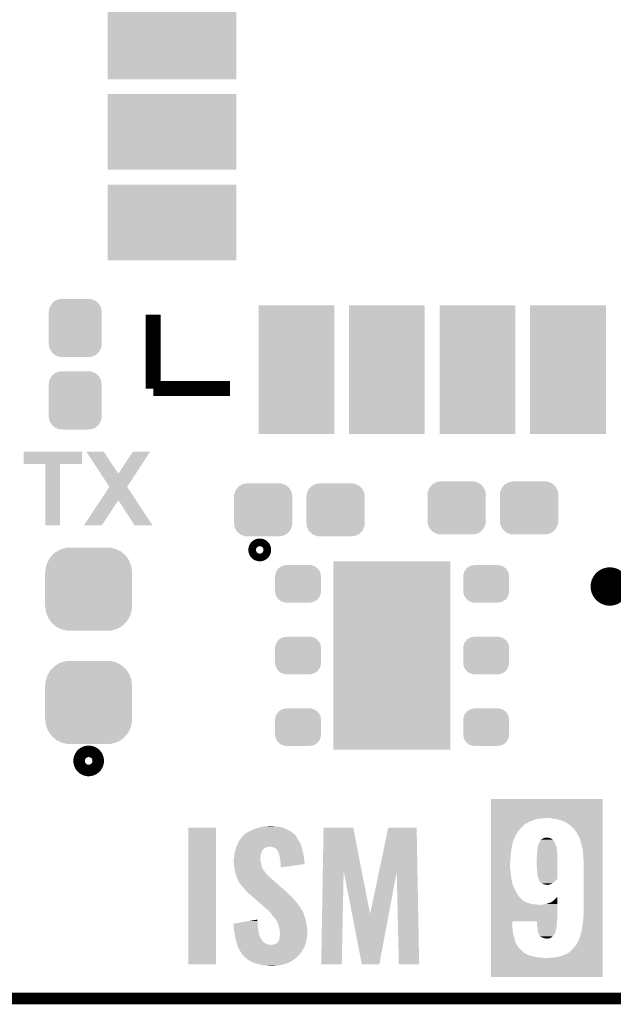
# Model space of a CAD drawing. Extents: x -1.3 to 24.2, y -3.9 to 24.8.
# Tile 4 of 24: x 4.1 to 12, y -3.9 to 9.2. Entities that reach past the tile are written whole.
import ezdxf

# ---------------------------------------------------------------- set-up
doc = ezdxf.new("R2010")
doc.units = 0
doc.layers.get('0').update_dxf_attribs({"linetype": 'CONTINUOUS'})
for name, color, linetype in [('ISM_9_CLICK_V100_GKO', 14, 'CONTINUOUS'), ('ISM_9_CLICK_V100_GTO', 12, 'CONTINUOUS'), ('ISM_9_CLICK_V100_GTS', 13, 'CONTINUOUS')]:
    doc.layers.add(name, color=color, linetype=linetype)

# ---------------------------------------------------------------- blocks, each defined once
blk = doc.blocks.new('RECTANGLE_55')
blk.add_solid([(0.7747, 1.24968), (0.7747, -1.24968), (-0.7747, 1.24968), (-0.7747, -1.24968)])
blk = doc.blocks.new('RECTANGLE_65')
blk.add_solid([(0.50165, 0.85217), (0.50165, -0.85217), (-0.50165, 0.85217), (-0.50165, -0.85217)])
blk = doc.blocks.new('RECTANGLE_66')
blk.add_solid([(0.85217, 0.50165), (0.85217, -0.50165), (-0.85217, 0.50165), (-0.85217, -0.50165)])
blk = doc.blocks.new('CUSTOM_68')
for points in [[(-0.35179, 0.21082), (-0.342144, 0.268372), (0.35179, 0.21082), (0.34192, 0.268372)], [(-0.342144, 0.268372), (-0.341452, 0.269636), (0.34192, 0.268372), (0.341702, 0.269636)], [(-0.341452, 0.269636), (-0.313432, 0.320688), (0.341702, 0.269636), (0.313176, 0.320688)], [(-0.313432, 0.320688), (-0.312264, 0.321732), (0.313176, 0.320688), (0.312592, 0.321732)], [(-0.312264, 0.321732), (-0.26893, 0.360448), (0.312592, 0.321732), (0.268592, 0.360448)], [(-0.26893, 0.360448), (-0.267216, 0.361152), (0.268592, 0.360448), (0.26779, 0.361152)], [(-0.267216, 0.361152), (-0.213724, 0.383108), (0.26779, 0.361152), (0.21312, 0.383108)], [(-0.213724, 0.383108), (-0.20803, 0.383392), (0.21312, 0.383108), (0.212412, 0.383392)], [(-0.20803, 0.383392), (-0.154122, 0.38608), (0.212412, 0.383392), (0.154132, 0.38608)], [(-0.35179, 0.20955), (-0.35179, 0.21082), (0.35179, 0.20955), (0.35179, 0.21082)], [(-0.35179, -0.20955), (-0.35179, 0.20955), (0.35179, -0.20955), (0.35179, 0.20955)], [(-0.35179, -0.21082), (-0.35179, -0.20955), (0.35179, -0.21082), (0.35179, -0.20955)], [(-0.34192, -0.268358), (-0.35179, -0.21082), (0.342148, -0.268358), (0.35179, -0.21082)], [(-0.341702, -0.269636), (-0.34192, -0.268358), (0.341446, -0.269636), (0.342148, -0.268358)], [(-0.313184, -0.320676), (-0.341702, -0.269636), (0.31344, -0.320676), (0.341446, -0.269636)], [(-0.312594, -0.321732), (-0.313184, -0.320676), (0.312258, -0.321732), (0.31344, -0.320676)], [(-0.268602, -0.36044), (-0.312594, -0.321732), (0.26894, -0.36044), (0.312258, -0.321732)], [(-0.267792, -0.361154), (-0.268602, -0.36044), (0.2672, -0.361154), (0.26894, -0.36044)], [(-0.213136, -0.383104), (-0.267792, -0.361154), (0.213734, -0.383104), (0.2672, -0.361154)], [(-0.212414, -0.383394), (-0.213136, -0.383104), (0.207926, -0.383394), (0.213734, -0.383104)], [(-0.154122, -0.38608), (-0.212414, -0.383394), (0.154132, -0.38608), (0.207926, -0.383394)]]:
    blk.add_solid(points)
blk = doc.blocks.new('CUSTOM_69')
for points in [[(-0.37475, 0.234078), (-0.360486, 0.26887), (0.377262, 0.234078), (0.357822, 0.26887)], [(-0.360486, 0.26887), (-0.34504, 0.286174), (0.357822, 0.26887), (0.348152, 0.286174)], [(-0.34504, 0.286174), (-0.320744, 0.31339), (0.348152, 0.286174), (0.317222, 0.31339)], [(-0.320744, 0.31339), (-0.298526, 0.325596), (0.317222, 0.31339), (0.30335, 0.325596)], [(-0.298526, 0.325596), (-0.268438, 0.342124), (0.30335, 0.325596), (0.2622, 0.342124)], [(-0.268438, 0.342124), (-0.233628, 0.347838), (0.2622, 0.342124), (0.247972, 0.347838)], [(-0.233628, 0.347838), (-0.20955, 0.35179), (0.247972, 0.347838), (0.20955, 0.35179)], [(-0.38735, 0.17526), (-0.383124, 0.213652), (0.38735, 0.17526), (0.380766, 0.213652)], [(-0.38608, 0.154124), (-0.38735, 0.17526), (0.38608, 0.154124), (0.38735, 0.17526)], [(-0.38608, -0.154124), (-0.38608, 0.154124), (0.38608, -0.154124), (0.38608, 0.154124)], [(-0.383124, 0.213652), (-0.37475, 0.234078), (0.380766, 0.213652), (0.377262, 0.234078)], [(-0.38735, -0.17526), (-0.38608, -0.154124), (0.38735, -0.17526), (0.38608, -0.154124)], [(-0.380764, -0.213652), (-0.38735, -0.17526), (0.383124, -0.213652), (0.38735, -0.17526)], [(-0.377262, -0.234078), (-0.380764, -0.213652), (0.374748, -0.234078), (0.383124, -0.213652)], [(-0.35782, -0.26887), (-0.377262, -0.234078), (0.360486, -0.26887), (0.374748, -0.234078)], [(-0.348152, -0.286174), (-0.35782, -0.26887), (0.345038, -0.286174), (0.360486, -0.26887)], [(-0.31722, -0.31339), (-0.348152, -0.286174), (0.320744, -0.31339), (0.345038, -0.286174)], [(-0.30335, -0.325596), (-0.31722, -0.31339), (0.298524, -0.325596), (0.320744, -0.31339)], [(-0.262198, -0.342124), (-0.30335, -0.325596), (0.268438, -0.342124), (0.298524, -0.325596)], [(-0.247972, -0.347838), (-0.262198, -0.342124), (0.233626, -0.347838), (0.268438, -0.342124)], [(-0.20955, -0.35179), (-0.247972, -0.347838), (0.20955, -0.35179), (0.233626, -0.347838)]]:
    blk.add_solid(points)
blk = doc.blocks.new('CUSTOM_72')
for points in [[(-0.303986, 0.114586), (-0.29256, 0.153072), (0.301898, 0.114586), (0.2947, 0.153072)], [(-0.29256, 0.153072), (-0.288346, 0.167262), (0.2947, 0.153072), (0.28593, 0.167262)], [(-0.288346, 0.167262), (-0.263218, 0.199814), (0.28593, 0.167262), (0.26581, 0.199814)], [(-0.263218, 0.199814), (-0.254768, 0.210758), (0.26581, 0.199814), (0.251368, 0.210758)], [(-0.254768, 0.210758), (-0.218054, 0.233), (0.251368, 0.210758), (0.222016, 0.233)], [(-0.218054, 0.233), (-0.20777, 0.23923), (0.222016, 0.233), (0.200324, 0.23923)], [(-0.20777, 0.23923), (-0.157486, 0.248168), (0.200324, 0.23923), (0.169202, 0.248168)], [(-0.157486, 0.248168), (-0.15367, 0.248846), (0.169202, 0.248168), (0.15367, 0.248846)], [(-0.15367, 0.248846), (-0.15367, 0.25019), (0.15367, 0.248846), (0.15367, 0.25019)], [(-0.3048, 0.09906), (-0.303986, 0.114586), (0.3048, 0.09906), (0.301898, 0.114586)], [(-0.30353, 0.079592), (-0.3048, 0.09906), (0.30353, 0.079592), (0.3048, 0.09906)], [(-0.30353, -0.079592), (-0.30353, 0.079592), (0.30353, -0.079592), (0.30353, 0.079592)], [(-0.3048, -0.09906), (-0.30353, -0.079592), (0.3048, -0.09906), (0.30353, -0.079592)], [(-0.301896, -0.114586), (-0.3048, -0.09906), (0.303986, -0.114586), (0.3048, -0.09906)], [(-0.2947, -0.153072), (-0.301896, -0.114586), (0.292558, -0.153072), (0.303986, -0.114586)], [(-0.285928, -0.167262), (-0.2947, -0.153072), (0.288346, -0.167262), (0.292558, -0.153072)], [(-0.26581, -0.199814), (-0.285928, -0.167262), (0.263216, -0.199814), (0.288346, -0.167262)], [(-0.251366, -0.210758), (-0.26581, -0.199814), (0.254768, -0.210758), (0.263216, -0.199814)], [(-0.222016, -0.233), (-0.251366, -0.210758), (0.218052, -0.233), (0.254768, -0.210758)], [(-0.200322, -0.23923), (-0.222016, -0.233), (0.20777, -0.23923), (0.218052, -0.233)], [(-0.169202, -0.248168), (-0.200322, -0.23923), (0.157484, -0.248168), (0.20777, -0.23923)], [(-0.15367, -0.248846), (-0.169202, -0.248168), (0.15367, -0.248846), (0.157484, -0.248168)], [(-0.15367, -0.25019), (-0.15367, -0.248846), (0.15367, -0.25019), (0.15367, -0.248846)]]:
    blk.add_solid(points)
blk = doc.blocks.new('CUSTOM_74')
for points in [[(-0.421072, 0.500476), (-0.379352, 0.525254), (0.42562, 0.500476), (0.373964, 0.525254)], [(-0.379352, 0.525254), (-0.34411, 0.535628), (0.373964, 0.525254), (0.352334, 0.535628)], [(-0.34411, 0.535628), (-0.30138, 0.548206), (0.352334, 0.535628), (0.2895, 0.548206)], [(-0.30138, 0.548206), (-0.220156, 0.55118), (0.2895, 0.548206), (0.274644, 0.55118)], [(0.220196, 0.55118), (0.272634, 0.551582), (0.274644, 0.55118), (0.272634, 0.551582)], [(-0.53275, 0.382352), (-0.506696, 0.426262), (0.535452, 0.382352), (0.503826, 0.426262)], [(-0.506696, 0.426262), (-0.484662, 0.448306), (0.503826, 0.426262), (0.487948, 0.448306)], [(-0.484662, 0.448306), (-0.449236, 0.483748), (0.487948, 0.448306), (0.445606, 0.483748)], [(-0.449236, 0.483748), (-0.421072, 0.500476), (0.445606, 0.483748), (0.42562, 0.500476)], [(-0.57531, 0.22606), (-0.571088, 0.278376), (0.57531, 0.22606), (0.568744, 0.278376)], [(-0.571088, 0.278376), (-0.562764, 0.306706), (0.568744, 0.278376), (0.565188, 0.306706)], [(-0.562764, 0.306706), (-0.548172, 0.35636), (0.565188, 0.306706), (0.54567, 0.35636)], [(-0.548172, 0.35636), (-0.53275, 0.382352), (0.54567, 0.35636), (0.535452, 0.382352)], [(-0.57658, -0.22479), (-0.57658, 0.22479), (0.57658, -0.22479), (0.57658, 0.22479)], [(-0.575308, 0.22479), (-0.57531, 0.22606), (0.575306, 0.22479), (0.57531, 0.22606)], [(-0.57531, -0.22606), (-0.575308, -0.22479), (0.57531, -0.22606), (0.575306, -0.22479)], [(-0.568748, -0.27833), (-0.57531, -0.22606), (0.571096, -0.27833), (0.57531, -0.22606)], [(-0.565188, -0.306706), (-0.568748, -0.27833), (0.56276, -0.306706), (0.571096, -0.27833)], [(-0.545686, -0.356316), (-0.565188, -0.306706), (0.548188, -0.356316), (0.56276, -0.306706)], [(-0.535454, -0.382352), (-0.545686, -0.356316), (0.532744, -0.382352), (0.548188, -0.356316)], [(-0.503856, -0.426224), (-0.535454, -0.382352), (0.506722, -0.426224), (0.532744, -0.382352)], [(-0.487952, -0.448306), (-0.503856, -0.426224), (0.484654, -0.448306), (0.506722, -0.426224)], [(-0.445646, -0.483718), (-0.487952, -0.448306), (0.449268, -0.483718), (0.484654, -0.448306)], [(-0.425624, -0.500478), (-0.445646, -0.483718), (0.421056, -0.500478), (0.449268, -0.483718)], [(-0.374016, -0.525232), (-0.425624, -0.500478), (0.37939, -0.525232), (0.421056, -0.500478)], [(-0.35234, -0.53563), (-0.374016, -0.525232), (0.344082, -0.53563), (0.37939, -0.525232)], [(-0.289584, -0.548194), (-0.35234, -0.53563), (0.30142, -0.548194), (0.344082, -0.53563)], [(-0.274668, -0.55118), (-0.289584, -0.548194), (0.220196, -0.55118), (0.30142, -0.548194)], [(-0.272642, -0.551586), (-0.274668, -0.55118), (-0.272642, -0.551586), (-0.220156, -0.55118)]]:
    blk.add_solid(points)

msp = doc.modelspace()

# ---------------------------------------------------------------- linework, layer by layer
at = {"layer": 'ISM_9_CLICK_V100_GKO', "const_width": 0.1524}
msp.add_lwpolyline([(-1.27, -3.81), (21.59, -3.81), (24.13, -1.27)], dxfattribs=at)
at = {"layer": 'ISM_9_CLICK_V100_GTO', "const_width": 0.20066}
for points in [[(5.91058, 4.27482), (5.91058, 5.25526)], [(5.91058, 4.27482), (6.92912, 4.27482)]]:
    msp.add_lwpolyline(points, dxfattribs=at)
at = {"layer": 'ISM_9_CLICK_V100_GTO'}
for points, const_width in [([(7.27202, 2.13614, 1), (7.37362, 2.13614, 1)], 0.20066), ([(11.8364, 1.651, 1), (12.0904, 1.651, 1)], 0.254), ([(4.9784, -0.6604, 1), (5.1308, -0.6604, 1)], 0.254)]:
    msp.add_lwpolyline(points, format="xyb", close=True, dxfattribs=dict(at, const_width=const_width))
for points in [[(4.191, 3.274084), (4.191022, 3.439136), (4.965676, 3.274084), (4.9657, 3.439136)], [(4.191022, 3.439136), (4.191024, 3.43916), (4.9657, 3.439136), (4.191024, 3.43916)], [(5.02417, 3.439152), (5.024164, 3.43916), (5.252722, 3.439152), (5.024164, 3.43916)], [(5.21462, 3.147088), (5.02417, 3.439152), (5.44832, 3.147088), (5.252722, 3.439152)], [(5.44832, 3.147088), (5.641324, 3.439122), (5.67947, 3.147088), (5.869916, 3.439122)], [(5.641324, 3.439122), (5.64135, 3.43916), (5.869916, 3.439122), (5.64135, 3.43916)], [(4.480536, 3.27406), (4.191, 3.274084), (4.965676, 3.27406), (4.965676, 3.274084)], [(4.480538, 3.274036), (4.480536, 3.27406), (4.67614, 3.274036), (4.965676, 3.27406)], [(4.48056, 2.463824), (4.480538, 3.274036), (4.676116, 2.463824), (4.67614, 3.274036)], [(5.328912, 2.971814), (5.21462, 3.147088), (5.565166, 2.971814), (5.67947, 3.147088)], [(5.211542, 2.793972), (5.328892, 2.971784), (5.68249, 2.793972), (5.565148, 2.971784)], [(5.328892, 2.971784), (5.328912, 2.971814), (5.565148, 2.971784), (5.565166, 2.971814)], [(4.993666, 2.46384), (5.211542, 2.793972), (5.229876, 2.46384), (5.44828, 2.793972)], [(5.661658, 2.46381), (5.44828, 2.793972), (5.900368, 2.46381), (5.68249, 2.793972)], [(4.676116, 2.4638), (4.48056, 2.463824), (4.676116, 2.4638), (4.676116, 2.463824)], [(5.22985, 2.4638), (4.993666, 2.46384), (5.22985, 2.4638), (5.229876, 2.46384)], [(5.900374, 2.4638), (5.900368, 2.46381), (5.900374, 2.4638), (5.661658, 2.46381)], [(10.38862, -1.41732), (10.388622, -1.163344), (11.869416, -1.41732), (11.86942, -1.163344)], [(10.388622, -1.163344), (10.388624, -1.16332), (11.86942, -1.163344), (10.388624, -1.16332)], [(10.38862, -1.4224), (10.38862, -1.41732), (11.06678, -1.4224), (11.130278, -1.41732)], [(10.38862, -1.42748), (10.38862, -1.4224), (11.008362, -1.42748), (11.06678, -1.4224)], [(10.38862, -1.44272), (10.38862, -1.42748), (10.960098, -1.44272), (11.008362, -1.42748)], [(11.1887, -1.4224), (11.158218, -1.41732), (11.869416, -1.4224), (11.869416, -1.41732)], [(11.2268, -1.42748), (11.1887, -1.4224), (11.869416, -1.42748), (11.869416, -1.4224)], [(11.272522, -1.4351), (11.2268, -1.42748), (11.869416, -1.4351), (11.869416, -1.42748)], [(11.32078, -1.450338), (11.272522, -1.4351), (11.869416, -1.450338), (11.869416, -1.4351)], [(6.3754, -3.357856), (6.375422, -1.544344), (6.741136, -3.357856), (6.74116, -1.544344)], [(6.375422, -1.544344), (6.375424, -1.54432), (6.74116, -1.544344), (6.375424, -1.54432)], [(7.2373, -1.569722), (7.254242, -1.562098), (7.691118, -1.569722), (7.673332, -1.562098)], [(7.254242, -1.562098), (7.278048, -1.55448), (7.673332, -1.562098), (7.655558, -1.55448)], [(7.278048, -1.55448), (7.317732, -1.541782), (7.655558, -1.55448), (7.62, -1.541782)], [(7.317732, -1.541782), (7.31774, -1.54178), (7.62, -1.541782), (7.619992, -1.54178)], [(7.31774, -1.54178), (7.35203, -1.53416), (7.619992, -1.54178), (7.584442, -1.53416)], [(7.35203, -1.53416), (7.36346, -1.53162), (7.584442, -1.53416), (7.548878, -1.53162)], [(7.36346, -1.53162), (7.386322, -1.52654), (7.548878, -1.53162), (7.5184, -1.52654)], [(7.386322, -1.52654), (7.4676, -1.524), (7.5184, -1.52654), (7.493, -1.524)], [(8.159004, -2.118584), (8.168662, -1.54434), (8.674416, -2.118584), (8.562344, -1.54434)], [(8.168662, -1.54434), (8.168664, -1.54432), (8.562344, -1.54434), (8.168664, -1.54432)], [(8.903528, -2.131288), (9.027174, -1.544344), (9.41376, -2.131288), (9.40308, -1.544344)], [(9.027174, -1.544344), (9.02718, -1.54432), (9.40308, -1.544344), (9.02718, -1.54432)], [(10.388618, -1.55956), (10.38862, -1.526538), (10.77722, -1.55956), (10.8077, -1.526538)], [(10.388618, -1.595122), (10.388618, -1.55956), (10.74928, -1.595122), (10.77722, -1.55956)], [(10.38862, -1.45796), (10.38862, -1.44272), (10.922, -1.45796), (10.960098, -1.44272)], [(10.38862, -1.47066), (10.38862, -1.45796), (10.886442, -1.47066), (10.922, -1.45796)], [(10.38862, -1.485898), (10.38862, -1.47066), (10.863586, -1.485898), (10.886442, -1.47066)], [(10.38862, -1.490978), (10.38862, -1.485898), (10.84581, -1.490978), (10.863586, -1.485898)], [(10.38862, -1.496054), (10.38862, -1.490978), (10.843262, -1.496054), (10.84581, -1.490978)], [(10.38862, -1.526538), (10.38862, -1.496054), (10.8077, -1.526538), (10.843262, -1.496054)], [(11.366502, -1.46812), (11.32078, -1.450338), (11.869416, -1.46812), (11.869416, -1.450338)], [(11.40714, -1.490982), (11.366502, -1.46812), (11.869416, -1.490982), (11.869416, -1.46812)], [(11.412222, -1.496062), (11.40714, -1.490982), (11.869416, -1.496062), (11.869416, -1.490982)], [(11.424922, -1.50622), (11.412222, -1.496062), (11.869416, -1.50622), (11.869416, -1.496062)], [(11.445242, -1.518922), (11.424922, -1.50622), (11.869416, -1.518922), (11.869416, -1.50622)], [(11.4681, -1.54432), (11.445242, -1.518922), (11.869416, -1.54432), (11.869416, -1.518922)], [(11.49604, -1.572262), (11.4681, -1.54432), (11.869414, -1.572262), (11.869416, -1.54432)], [(7.060182, -1.704342), (7.066276, -1.694186), (7.830822, -1.704342), (7.828282, -1.694186)], [(7.066276, -1.694186), (7.06628, -1.69418), (7.828282, -1.694186), (7.828278, -1.69418)], [(7.06628, -1.69418), (7.070598, -1.689098), (7.828278, -1.69418), (7.823202, -1.689098)], [(7.070598, -1.689098), (7.094346, -1.661162), (7.823202, -1.689098), (7.807962, -1.661162)], [(7.094346, -1.661162), (7.109464, -1.643378), (7.807962, -1.661162), (7.791956, -1.643378)], [(7.109464, -1.643378), (7.114538, -1.64084), (7.791956, -1.643378), (7.789672, -1.64084)], [(7.114538, -1.64084), (7.120462, -1.635762), (7.789672, -1.64084), (7.7851, -1.635762)], [(7.120462, -1.635762), (7.13232, -1.6256), (7.7851, -1.635762), (7.770586, -1.6256)], [(7.13232, -1.6256), (7.14375, -1.61798), (7.770586, -1.6256), (7.7597, -1.61798)], [(7.14375, -1.61798), (7.162802, -1.60528), (7.7597, -1.61798), (7.745186, -1.60528)], [(7.162802, -1.60528), (7.17296, -1.6002), (7.745186, -1.60528), (7.73938, -1.6002)], [(7.17296, -1.6002), (7.19836, -1.5875), (7.73938, -1.6002), (7.721602, -1.5875)], [(7.19836, -1.5875), (7.20344, -1.58496), (7.721602, -1.5875), (7.717156, -1.58496)], [(7.20344, -1.58496), (7.220372, -1.57734), (7.717156, -1.58496), (7.703818, -1.57734)], [(7.220372, -1.57734), (7.231656, -1.572262), (7.703818, -1.57734), (7.693664, -1.572262)], [(7.231656, -1.572262), (7.2373, -1.569722), (7.693664, -1.572262), (7.691118, -1.569722)], [(10.388618, -1.63068), (10.388618, -1.595122), (10.72642, -1.63068), (10.74928, -1.595122)], [(10.388618, -1.661156), (10.388618, -1.63068), (10.70864, -1.661156), (10.72642, -1.63068)], [(10.388618, -1.686562), (10.388618, -1.661156), (10.69848, -1.686562), (10.70864, -1.661156)], [(10.388618, -1.699256), (10.388618, -1.686562), (10.69086, -1.699256), (10.69848, -1.686562)], [(11.054086, -1.699258), (11.069314, -1.694182), (11.201396, -1.699258), (11.193782, -1.694182)], [(11.069314, -1.694182), (11.069322, -1.69418), (11.193782, -1.694182), (11.193778, -1.69418)], [(11.069322, -1.69418), (11.092606, -1.68148), (11.193778, -1.69418), (11.168376, -1.68148)], [(11.092606, -1.68148), (11.097264, -1.67894), (11.168376, -1.68148), (11.149328, -1.67894)], [(11.097264, -1.67894), (11.117582, -1.6764), (11.149328, -1.67894), (11.13028, -1.6764)], [(11.521442, -1.605284), (11.49604, -1.572262), (11.869414, -1.605284), (11.869414, -1.572262)], [(11.5443, -1.64592), (11.521442, -1.605284), (11.869414, -1.64592), (11.869414, -1.605284)], [(11.56716, -1.69418), (11.5443, -1.64592), (11.869414, -1.69418), (11.869414, -1.64592)], [(11.5697, -1.699264), (11.56716, -1.69418), (11.869414, -1.699264), (11.869414, -1.69418)], [(6.999512, -1.844044), (7.004592, -1.82626), (7.35838, -1.844044), (7.373618, -1.82626)], [(7.004592, -1.82626), (7.007496, -1.816102), (7.373618, -1.82626), (7.386322, -1.816102)], [(7.007496, -1.816102), (7.0104, -1.805938), (7.386322, -1.816102), (7.412738, -1.805938)], [(7.0104, -1.805938), (7.011458, -1.803398), (7.412738, -1.805938), (7.41934, -1.803398)], [(7.011458, -1.803398), (7.013574, -1.79832), (7.41934, -1.803398), (7.43712, -1.79832)], [(7.013574, -1.79832), (7.014632, -1.79578), (7.43712, -1.79832), (7.447278, -1.79578)], [(7.014632, -1.79578), (7.017806, -1.78816), (7.876132, -1.79578), (7.873998, -1.78816)], [(7.017806, -1.78816), (7.029448, -1.760222), (7.873998, -1.78816), (7.86384, -1.760222)], [(7.029448, -1.760222), (7.0358, -1.74498), (7.86384, -1.760222), (7.85622, -1.74498)], [(7.0358, -1.74498), (7.038848, -1.7399), (7.85622, -1.74498), (7.85368, -1.7399)], [(7.038848, -1.7399), (7.052562, -1.717042), (7.85368, -1.7399), (7.840982, -1.717042)], [(7.052562, -1.717042), (7.060182, -1.704342), (7.840982, -1.717042), (7.830822, -1.704342)], [(7.495538, -1.8034), (7.457438, -1.79578), (7.878266, -1.8034), (7.876132, -1.79578)], [(7.523478, -1.81356), (7.495538, -1.8034), (7.881112, -1.81356), (7.878266, -1.8034)], [(7.541256, -1.823718), (7.523478, -1.81356), (7.883956, -1.823718), (7.881112, -1.81356)], [(7.559888, -1.851662), (7.541256, -1.823718), (7.89178, -1.851662), (7.883956, -1.823718)], [(10.388616, -1.76022), (10.388618, -1.70688), (10.67308, -1.76022), (10.68832, -1.70688)], [(10.388616, -1.866898), (10.388616, -1.76022), (10.65276, -1.866898), (10.67308, -1.76022)], [(10.388618, -1.70688), (10.388618, -1.699256), (10.68832, -1.70688), (10.69086, -1.699256)], [(11.00582, -1.818638), (11.008642, -1.80594), (11.258774, -1.818638), (11.25728, -1.80594)], [(11.00582, -1.833878), (11.00582, -1.818638), (11.260568, -1.833878), (11.258774, -1.818638)], [(11.008642, -1.80594), (11.009204, -1.803404), (11.25728, -1.80594), (11.25728, -1.803404)], [(11.009204, -1.803404), (11.010898, -1.795786), (11.25728, -1.803404), (11.252204, -1.795786)], [(11.010898, -1.795786), (11.013156, -1.785624), (11.252204, -1.795786), (11.2522, -1.785624)], [(11.013156, -1.785624), (11.015982, -1.772918), (11.2522, -1.785624), (11.24585, -1.772918)], [(11.015982, -1.772918), (11.017152, -1.77038), (11.24585, -1.772918), (11.24458, -1.77038)], [(11.017152, -1.77038), (11.03122, -1.739902), (11.24458, -1.77038), (11.234422, -1.739902)], [(11.03122, -1.7399), (11.04138, -1.722118), (11.23442, -1.7399), (11.222566, -1.722118)], [(11.03122, -1.739902), (11.03122, -1.7399), (11.234422, -1.739902), (11.23442, -1.7399)], [(11.04138, -1.722118), (11.043922, -1.714496), (11.222566, -1.722118), (11.217484, -1.714496)], [(11.043922, -1.714496), (11.047306, -1.70942), (11.217484, -1.714496), (11.2141, -1.70942)], [(11.047306, -1.70942), (11.050694, -1.704342), (11.2141, -1.70942), (11.209022, -1.704342)], [(11.050694, -1.704342), (11.054086, -1.699258), (11.209022, -1.704342), (11.201396, -1.699258)], [(11.57224, -1.717042), (11.5697, -1.699264), (11.869414, -1.717042), (11.869414, -1.699264)], [(11.57986, -1.74244), (11.57224, -1.717042), (11.869414, -1.74244), (11.869414, -1.717042)], [(11.59002, -1.78054), (11.57986, -1.74244), (11.869412, -1.78054), (11.869414, -1.74244)], [(11.60272, -1.823722), (11.59002, -1.78054), (11.869412, -1.823722), (11.869412, -1.78054)], [(11.6078, -1.87706), (11.60272, -1.823722), (11.869412, -1.87706), (11.869412, -1.823722)], [(6.977382, -1.963416), (6.98246, -1.950718), (7.33044, -1.963416), (7.33044, -1.950718)], [(6.98246, -1.950718), (6.982758, -1.945642), (7.33044, -1.950718), (7.33044, -1.945642)], [(6.982758, -1.945642), (6.984998, -1.907542), (7.33044, -1.945642), (7.33552, -1.907542)], [(6.984998, -1.907542), (6.985, -1.907538), (7.33552, -1.907542), (7.33552, -1.907538)], [(6.985, -1.907538), (6.992484, -1.871982), (7.33552, -1.907538), (7.345678, -1.871982)], [(6.992484, -1.871982), (6.99516, -1.85928), (7.345678, -1.871982), (7.352028, -1.85928)], [(6.99516, -1.85928), (6.997334, -1.851664), (7.352028, -1.85928), (7.355838, -1.851664)], [(6.997334, -1.851664), (6.99806, -1.849126), (7.355838, -1.851664), (7.358374, -1.849126)], [(6.99806, -1.849126), (6.999512, -1.844044), (7.358374, -1.849126), (7.35838, -1.844044)], [(7.561582, -1.854202), (7.559888, -1.851662), (7.89178, -1.854202), (7.89178, -1.851662)], [(7.566658, -1.861816), (7.561582, -1.854202), (7.893306, -1.861816), (7.89178, -1.854202)], [(7.568224, -1.8669), (7.566658, -1.861816), (7.894322, -1.8669), (7.893306, -1.861816)], [(7.572912, -1.882142), (7.568224, -1.8669), (7.8994, -1.882142), (7.894322, -1.8669)], [(7.576818, -1.894842), (7.572912, -1.882142), (7.90067, -1.894842), (7.8994, -1.882142)], [(7.584438, -1.907536), (7.576818, -1.894842), (7.90194, -1.907536), (7.90067, -1.894842)], [(7.58444, -1.907542), (7.584438, -1.907536), (7.90194, -1.907542), (7.90194, -1.907536)], [(7.58444, -1.917696), (7.58444, -1.907542), (7.904988, -1.917696), (7.90194, -1.907542)], [(7.586978, -1.925318), (7.58444, -1.917696), (7.907274, -1.925318), (7.904988, -1.917696)], [(7.58698, -1.930398), (7.586978, -1.925318), (7.908798, -1.930398), (7.907274, -1.925318)], [(7.587382, -1.932942), (7.58698, -1.930398), (7.90956, -1.932942), (7.908798, -1.930398)], [(7.592194, -1.96342), (7.587382, -1.932942), (7.9121, -1.96342), (7.90956, -1.932942)], [(10.388614, -1.96088), (10.388616, -1.9177), (10.64514, -1.96088), (10.65022, -1.9177)], [(10.388616, -1.9177), (10.388616, -1.866898), (10.65022, -1.9177), (10.65276, -1.866898)], [(10.99566, -1.95326), (10.9982, -1.922782), (11.267438, -1.95326), (11.267438, -1.922782)], [(10.99566, -2.04216), (10.99566, -1.95326), (11.267438, -2.04216), (11.267438, -1.95326)], [(10.9982, -1.889758), (11.00328, -1.866898), (11.26744, -1.889758), (11.264584, -1.866898)], [(10.9982, -1.889762), (10.9982, -1.889758), (11.26744, -1.889762), (11.26744, -1.889758)], [(10.9982, -1.922782), (10.9982, -1.889762), (11.267438, -1.922782), (11.26744, -1.889762)], [(11.00328, -1.849118), (11.00582, -1.833878), (11.26236, -1.849118), (11.260568, -1.833878)], [(11.00328, -1.84912), (11.00328, -1.849118), (11.26236, -1.84912), (11.26236, -1.849118)], [(11.00328, -1.866898), (11.00328, -1.84912), (11.264584, -1.866898), (11.26236, -1.84912)], [(11.61288, -1.93294), (11.6078, -1.87706), (11.869412, -1.93294), (11.869412, -1.87706)], [(11.61542, -1.99644), (11.61288, -1.93294), (11.86941, -1.99644), (11.869412, -1.93294)], [(6.97738, -1.963424), (6.977382, -1.963416), (7.33044, -1.963424), (7.33044, -1.963416)], [(6.97738, -1.981202), (6.97738, -1.963424), (7.33552, -1.981202), (7.33044, -1.963424)], [(6.97738, -1.986282), (6.97738, -1.981202), (7.336086, -1.986282), (7.33552, -1.981202)], [(6.978998, -2.004058), (6.97738, -1.986282), (7.33806, -2.004058), (7.336086, -1.986282)], [(6.98246, -2.04216), (6.978998, -2.004058), (7.345682, -2.04216), (7.33806, -2.004058)], [(6.984276, -2.05486), (6.98246, -2.04216), (7.348222, -2.05486), (7.345682, -2.04216)], [(6.98863, -2.085344), (6.984276, -2.05486), (7.358382, -2.085344), (7.348222, -2.05486)], [(6.99008, -2.0955), (6.98863, -2.085344), (7.365154, -2.0955), (7.358382, -2.085344)], [(7.5946, -1.97866), (7.592194, -1.96342), (7.913924, -1.97866), (7.9121, -1.96342)], [(7.59968, -2.02438), (7.5946, -1.97866), (7.919392, -2.02438), (7.913924, -1.97866)], [(7.599998, -2.026922), (7.59968, -2.02438), (7.919696, -2.026922), (7.919392, -2.02438)], [(7.60222, -2.0447), (7.599998, -2.026922), (7.796164, -2.0447), (7.919696, -2.026922)], [(7.60222, -2.072612), (7.60222, -2.0447), (7.60222, -2.072612), (7.796164, -2.0447)], [(10.388614, -1.99644), (10.388614, -1.96088), (10.6426, -1.99644), (10.64514, -1.96088)], [(10.388614, -2.085338), (10.388614, -1.99644), (10.6426, -2.085338), (10.6426, -1.99644)], [(10.388614, -2.133598), (10.388614, -2.085338), (10.65022, -2.133598), (10.6426, -2.085338)], [(10.9982, -2.0955), (10.99566, -2.04216), (11.267436, -2.0955), (11.267438, -2.04216)], [(11.61542, -2.68732), (11.61542, -1.99644), (11.869404, -2.68732), (11.86941, -1.99644)], [(6.992904, -2.108202), (6.99008, -2.0955), (7.37362, -2.108202), (7.365154, -2.0955)], [(6.994032, -2.113278), (6.992904, -2.108202), (7.376162, -2.113278), (7.37362, -2.108202)], [(6.995162, -2.118362), (6.994032, -2.113278), (7.381242, -2.118362), (7.376162, -2.113278)], [(6.997984, -2.13106), (6.995162, -2.118362), (7.3914, -2.13106), (7.381242, -2.118362)], [(7.00024, -2.14122), (6.997984, -2.13106), (7.398658, -2.14122), (7.3914, -2.13106)], [(7.002274, -2.148842), (7.00024, -2.14122), (7.404102, -2.148842), (7.398658, -2.14122)], [(7.007014, -2.16662), (7.002274, -2.148842), (7.42188, -2.16662), (7.404102, -2.148842)], [(7.0104, -2.17932), (7.007014, -2.16662), (7.432994, -2.17932), (7.42188, -2.16662)], [(7.012746, -2.18694), (7.0104, -2.17932), (7.43966, -2.18694), (7.432994, -2.17932)], [(7.020558, -2.212338), (7.012746, -2.18694), (7.467732, -2.212338), (7.43966, -2.18694)], [(7.03072, -2.23266), (7.020558, -2.212338), (7.490194, -2.23266), (7.467732, -2.212338)], [(8.13816, -3.357856), (8.159004, -2.118584), (8.409916, -3.357856), (8.435336, -2.118584)], [(8.546548, -2.689744), (8.435336, -2.118584), (8.785884, -2.689744), (8.674416, -2.118584)], [(8.785884, -2.689744), (8.903528, -2.131288), (9.03365, -2.689744), (9.138876, -2.131288)], [(9.16686, -3.357856), (9.138876, -2.131288), (9.436076, -3.357856), (9.41376, -2.131288)], [(10.388612, -2.18186), (10.388614, -2.133598), (10.65276, -2.18186), (10.65022, -2.133598)], [(10.388612, -2.2225), (10.388612, -2.18186), (10.66038, -2.2225), (10.65276, -2.18186)], [(11.00328, -2.15138), (10.9982, -2.0955), (11.267436, -2.15138), (11.267436, -2.0955)], [(11.00328, -2.161538), (11.00328, -2.15138), (11.267436, -2.161538), (11.267436, -2.15138)], [(11.00582, -2.17678), (11.00328, -2.161538), (11.267436, -2.17678), (11.267436, -2.161538)], [(11.00836, -2.189478), (11.00582, -2.17678), (11.267436, -2.189478), (11.267436, -2.17678)], [(11.01937, -2.222506), (11.00836, -2.189478), (11.267436, -2.222506), (11.267436, -2.189478)], [(7.03181, -2.2352), (7.03072, -2.23266), (7.493, -2.2352), (7.490194, -2.23266)], [(7.038338, -2.250436), (7.03181, -2.2352), (7.510414, -2.250436), (7.493, -2.2352)], [(7.040878, -2.252978), (7.038338, -2.250436), (7.513318, -2.252978), (7.510414, -2.250436)], [(7.06628, -2.293618), (7.040878, -2.252978), (7.559766, -2.293618), (7.513318, -2.252978)], [(7.12216, -2.35966), (7.06628, -2.293618), (7.635242, -2.35966), (7.559766, -2.293618)], [(10.38861, -2.385058), (10.388612, -2.303776), (10.71372, -2.385058), (10.67816, -2.303776)], [(10.388612, -2.25806), (10.388612, -2.2225), (10.668, -2.25806), (10.66038, -2.2225)], [(10.388612, -2.280916), (10.388612, -2.25806), (10.67054, -2.280916), (10.668, -2.25806)], [(10.388612, -2.296156), (10.388612, -2.280916), (10.678158, -2.296156), (10.67054, -2.280916)], [(10.388612, -2.303776), (10.388612, -2.296156), (10.67816, -2.303776), (10.678158, -2.296156)], [(11.02106, -2.22758), (11.01937, -2.222506), (11.263086, -2.22758), (11.267436, -2.222506)], [(11.026504, -2.24028), (11.02106, -2.22758), (11.252202, -2.24028), (11.263086, -2.22758)], [(11.034124, -2.258062), (11.026504, -2.24028), (11.234418, -2.258062), (11.252202, -2.24028)], [(11.036298, -2.263136), (11.034124, -2.258062), (11.230358, -2.263136), (11.234418, -2.258062)], [(11.043918, -2.270758), (11.036298, -2.263136), (11.22426, -2.270758), (11.230358, -2.263136)], [(11.043924, -2.270762), (11.043918, -2.270758), (11.224258, -2.270762), (11.22426, -2.270758)], [(11.051538, -2.275838), (11.043924, -2.270762), (11.216642, -2.275838), (11.224258, -2.270762)], [(11.059158, -2.280918), (11.051538, -2.275838), (11.207328, -2.280918), (11.216642, -2.275838)], [(11.079486, -2.291082), (11.059158, -2.280918), (11.188698, -2.291082), (11.207328, -2.280918)], [(11.089638, -2.296158), (11.079486, -2.291082), (11.171774, -2.296158), (11.188698, -2.291082)], [(11.10742, -2.2987), (11.089638, -2.296158), (11.1633, -2.2987), (11.171774, -2.296158)], [(11.132818, -2.30378), (11.10742, -2.2987), (11.142978, -2.30378), (11.1633, -2.2987)], [(7.14756, -2.3876), (7.12216, -2.35966), (7.667174, -2.3876), (7.635242, -2.35966)], [(7.155182, -2.395222), (7.14756, -2.3876), (7.675884, -2.395222), (7.667174, -2.3876)], [(7.157724, -2.397764), (7.155182, -2.395222), (7.68096, -2.397764), (7.675884, -2.395222)], [(7.172958, -2.412998), (7.157724, -2.397764), (7.693658, -2.412998), (7.68096, -2.397764)], [(7.19074, -2.43078), (7.172958, -2.412998), (7.71144, -2.43078), (7.693658, -2.412998)], [(7.193916, -2.43332), (7.19074, -2.43078), (7.71398, -2.43332), (7.71144, -2.43078)], [(7.203442, -2.44094), (7.193916, -2.43332), (7.723126, -2.44094), (7.71398, -2.43332)], [(7.208516, -2.443478), (7.203442, -2.44094), (7.726172, -2.443478), (7.723126, -2.44094)], [(7.225902, -2.45872), (7.208516, -2.443478), (7.744462, -2.45872), (7.726172, -2.443478)], [(7.266464, -2.49428), (7.225902, -2.45872), (7.77494, -2.49428), (7.744462, -2.45872)], [(10.38861, -2.41808), (10.38861, -2.385058), (10.73404, -2.41808), (10.71372, -2.385058)], [(10.38861, -2.44856), (10.38861, -2.41808), (10.75436, -2.44856), (10.73404, -2.41808)], [(10.38861, -2.46888), (10.38861, -2.44856), (10.77214, -2.46888), (10.75436, -2.44856)], [(10.38861, -2.48666), (10.38861, -2.46888), (10.78738, -2.48666), (10.77214, -2.46888)], [(11.24204, -2.4892), (11.259818, -2.468882), (11.267408, -2.4892), (11.267406, -2.468882)], [(11.259818, -2.468882), (11.267404, -2.463828), (11.267406, -2.468882), (11.267404, -2.463828)], [(7.30992, -2.532378), (7.266464, -2.49428), (7.80796, -2.532378), (7.77494, -2.49428)], [(7.359174, -2.57556), (7.30992, -2.532378), (7.83844, -2.57556), (7.80796, -2.532378)], [(7.39394, -2.60604), (7.359174, -2.57556), (7.860454, -2.60604), (7.83844, -2.57556)], [(7.411954, -2.621282), (7.39394, -2.60604), (7.87146, -2.621282), (7.860454, -2.60604)], [(10.388606, -2.740658), (10.388608, -2.56794), (11.26744, -2.740658), (11.267418, -2.56794)], [(10.388608, -2.552698), (10.38861, -2.54), (10.91438, -2.552698), (10.87628, -2.54)], [(10.388608, -2.56032), (10.388608, -2.552698), (10.952478, -2.56032), (10.91438, -2.552698)], [(10.388608, -2.56286), (10.388608, -2.56032), (10.9855, -2.56286), (10.952478, -2.56032)], [(10.388608, -2.56794), (10.388608, -2.56286), (11.013438, -2.56794), (10.9855, -2.56286)], [(10.38861, -2.499358), (10.38861, -2.48666), (10.800078, -2.499358), (10.78738, -2.48666)], [(10.38861, -2.524758), (10.38861, -2.499358), (10.835636, -2.524758), (10.800078, -2.499358)], [(10.38861, -2.54), (10.38861, -2.524758), (10.87628, -2.54), (10.835636, -2.524758)], [(11.036302, -2.56794), (11.08964, -2.56286), (11.267418, -2.56794), (11.267418, -2.56286)], [(11.08964, -2.56286), (11.11504, -2.55778), (11.267418, -2.56286), (11.267418, -2.55778)], [(11.11504, -2.55778), (11.135358, -2.552702), (11.267418, -2.55778), (11.267416, -2.552702)], [(11.135358, -2.552702), (11.150598, -2.545082), (11.267416, -2.552702), (11.267416, -2.545082)], [(11.150598, -2.545082), (11.163298, -2.54254), (11.267416, -2.545082), (11.267416, -2.54254)], [(11.163298, -2.54254), (11.170918, -2.540002), (11.267416, -2.54254), (11.267414, -2.540002)], [(11.170918, -2.540002), (11.175996, -2.54), (11.267414, -2.540002), (11.267414, -2.54)], [(11.175996, -2.54), (11.2141, -2.5146), (11.267414, -2.54), (11.267412, -2.5146)], [(11.2141, -2.5146), (11.24204, -2.4892), (11.267412, -2.5146), (11.267408, -2.4892)], [(7.417958, -2.626362), (7.411954, -2.621282), (7.874002, -2.626362), (7.87146, -2.621282)], [(7.42696, -2.63398), (7.417958, -2.626362), (7.87908, -2.63398), (7.874002, -2.626362)], [(7.434578, -2.641598), (7.42696, -2.63398), (7.884158, -2.641598), (7.87908, -2.63398)], [(7.454902, -2.661922), (7.434578, -2.641598), (7.895244, -2.661922), (7.884158, -2.641598)], [(7.461138, -2.669542), (7.454902, -2.661922), (7.8994, -2.669542), (7.895244, -2.661922)], [(7.47776, -2.68986), (7.461138, -2.669542), (7.906174, -2.68986), (7.8994, -2.669542)], [(7.49554, -2.712722), (7.47776, -2.68986), (7.913794, -2.712722), (7.906174, -2.68986)], [(7.51332, -2.733038), (7.49554, -2.712722), (7.920566, -2.733038), (7.913794, -2.712722)], [(7.52348, -2.74828), (7.51332, -2.733038), (7.925646, -2.74828), (7.920566, -2.733038)], [(8.676636, -3.35786), (8.546548, -2.689744), (8.907762, -3.35786), (9.03365, -2.689744)], [(11.61288, -2.722878), (11.61542, -2.68732), (11.869404, -2.722878), (11.869404, -2.68732)], [(11.61288, -2.76352), (11.61288, -2.722878), (11.869402, -2.76352), (11.869404, -2.722878)], [(6.974856, -2.81686), (7.050474, -2.804162), (7.29488, -2.81686), (7.29488, -2.804162)], [(6.975398, -2.832102), (6.974856, -2.81686), (7.29488, -2.832102), (7.29488, -2.81686)], [(6.97639, -2.860038), (6.975398, -2.832102), (7.29996, -2.860038), (7.29488, -2.832102)], [(6.97738, -2.887978), (6.97639, -2.860038), (7.30229, -2.887978), (7.29996, -2.860038)], [(7.050474, -2.804162), (7.186622, -2.7813), (7.29488, -2.804162), (7.29234, -2.7813)], [(7.186622, -2.7813), (7.29234, -2.763548), (7.29234, -2.7813), (7.29234, -2.763548)], [(7.527294, -2.75336), (7.52348, -2.74828), (7.927338, -2.75336), (7.925646, -2.74828)], [(7.531102, -2.758436), (7.527294, -2.75336), (7.928548, -2.758436), (7.927338, -2.75336)], [(7.536174, -2.760982), (7.531102, -2.758436), (7.929154, -2.760982), (7.928548, -2.758436)], [(7.55396, -2.794), (7.536174, -2.760982), (7.937016, -2.794), (7.929154, -2.760982)], [(7.559254, -2.8067), (7.55396, -2.794), (7.94004, -2.8067), (7.937016, -2.794)], [(7.566662, -2.82448), (7.559254, -2.8067), (7.943004, -2.82448), (7.94004, -2.8067)], [(7.57682, -2.857502), (7.566662, -2.82448), (7.948508, -2.857502), (7.943004, -2.82448)], [(7.57936, -2.867658), (7.57682, -2.857502), (7.9502, -2.867658), (7.948508, -2.857502)], [(7.58444, -2.88798), (7.57936, -2.867658), (7.951764, -2.88798), (7.9502, -2.867658)], [(10.388606, -2.77876), (10.388606, -2.740658), (11.26236, -2.77876), (11.26744, -2.740658)], [(10.388606, -2.786382), (10.388606, -2.77876), (11.26236, -2.786382), (11.26236, -2.77876)], [(10.388606, -2.81432), (10.388606, -2.786382), (10.67054, -2.81432), (10.670562, -2.786382)], [(10.388606, -2.86766), (10.388606, -2.81432), (10.67308, -2.86766), (10.67054, -2.81432)], [(10.388606, -2.921002), (10.388606, -2.86766), (10.67816, -2.921002), (10.67308, -2.86766)], [(10.998198, -2.786402), (10.670562, -2.786382), (11.26236, -2.786402), (11.26236, -2.786382)], [(10.9982, -2.811778), (10.998198, -2.786402), (11.26236, -2.811778), (11.26236, -2.786402)], [(10.9982, -2.824482), (10.9982, -2.811778), (11.260948, -2.824482), (11.26236, -2.811778)], [(11.000232, -2.83464), (10.9982, -2.824482), (11.25982, -2.83464), (11.260948, -2.824482)], [(11.00328, -2.84988), (11.000232, -2.83464), (11.25982, -2.84988), (11.25982, -2.83464)], [(11.003502, -2.852418), (11.00328, -2.84988), (11.25982, -2.852418), (11.25982, -2.84988)], [(11.004386, -2.862578), (11.003502, -2.852418), (11.25728, -2.862578), (11.25982, -2.852418)], [(11.004826, -2.867658), (11.004386, -2.862578), (11.25728, -2.867658), (11.25728, -2.862578)], [(11.007256, -2.895598), (11.004826, -2.867658), (11.2522, -2.895598), (11.25728, -2.867658)], [(11.58748, -2.92354), (11.59764, -2.86766), (11.869402, -2.92354), (11.869402, -2.86766)], [(11.59764, -2.86766), (11.60526, -2.81432), (11.869402, -2.86766), (11.869402, -2.81432)], [(11.60526, -2.81432), (11.61288, -2.76352), (11.869402, -2.81432), (11.869402, -2.76352)], [(6.97791, -2.89052), (6.97738, -2.887978), (7.3025, -2.89052), (7.30229, -2.887978)], [(6.99008, -2.94894), (6.97791, -2.89052), (7.311848, -2.94894), (7.3025, -2.89052)], [(6.991004, -2.954022), (6.99008, -2.94894), (7.31266, -2.954022), (7.311848, -2.94894)], [(6.99193, -2.959106), (6.991004, -2.954022), (7.312664, -2.959106), (7.31266, -2.954022)], [(6.993314, -2.966718), (6.99193, -2.959106), (7.31774, -2.966718), (7.312664, -2.959106)], [(6.995622, -2.97942), (6.993314, -2.966718), (7.322822, -2.97942), (7.31774, -2.966718)], [(6.998856, -2.997202), (6.995622, -2.97942), (7.3279, -2.997202), (7.322822, -2.97942)], [(7.00024, -3.00482), (6.998856, -2.997202), (7.332256, -3.00482), (7.3279, -2.997202)], [(7.584016, -3.012442), (7.58698, -2.99466), (7.94766, -3.012442), (7.949026, -2.99466)], [(7.58698, -2.913378), (7.58444, -2.88798), (7.953718, -2.913378), (7.951764, -2.88798)], [(7.59206, -2.933698), (7.58698, -2.913378), (7.95528, -2.933698), (7.953718, -2.913378)], [(7.58698, -2.99466), (7.588884, -2.97942), (7.949026, -2.99466), (7.9502, -2.97942)], [(7.588884, -2.97942), (7.592058, -2.954022), (7.9502, -2.97942), (7.95528, -2.954022)], [(7.592058, -2.954022), (7.59206, -2.954018), (7.95528, -2.954022), (7.95528, -2.954018)], [(7.59206, -2.954018), (7.59206, -2.933698), (7.95528, -2.954018), (7.95528, -2.933698)], [(10.388604, -2.961642), (10.388606, -2.921002), (10.68578, -2.961642), (10.67816, -2.921002)], [(10.388604, -2.99974), (10.388604, -2.961642), (10.69594, -2.99974), (10.68578, -2.961642)], [(10.388604, -3.03022), (10.388604, -2.99974), (10.70356, -3.03022), (10.69594, -2.99974)], [(11.00836, -2.908302), (11.007256, -2.895598), (11.247436, -2.908302), (11.2522, -2.895598)], [(11.009884, -2.915918), (11.00836, -2.908302), (11.244582, -2.915918), (11.247436, -2.908302)], [(11.01344, -2.9337), (11.009884, -2.915918), (11.240136, -2.9337), (11.244582, -2.915918)], [(11.014202, -2.936238), (11.01344, -2.9337), (11.239502, -2.936238), (11.240136, -2.9337)], [(11.02106, -2.959102), (11.014202, -2.936238), (11.228066, -2.959102), (11.239502, -2.936238)], [(11.021066, -2.961648), (11.02106, -2.959102), (11.226794, -2.961648), (11.228066, -2.959102)], [(11.02613, -2.966712), (11.021066, -2.961648), (11.224262, -2.966712), (11.226794, -2.961648)], [(11.02614, -2.966722), (11.02613, -2.966712), (11.224246, -2.966722), (11.224262, -2.966712)], [(11.02995, -2.971798), (11.02614, -2.966722), (11.216644, -2.971798), (11.224246, -2.966722)], [(11.033762, -2.97688), (11.02995, -2.971798), (11.214944, -2.97688), (11.216644, -2.971798)], [(11.036294, -2.979412), (11.033762, -2.97688), (11.2141, -2.979412), (11.214944, -2.97688)], [(11.04392, -2.98704), (11.036294, -2.979412), (11.204568, -2.98704), (11.2141, -2.979412)], [(11.05916, -2.9972), (11.04392, -2.98704), (11.191872, -2.9972), (11.204568, -2.98704)], [(11.065088, -2.99974), (11.05916, -2.9972), (11.1887, -2.99974), (11.191872, -2.9972)], [(11.07694, -3.00482), (11.065088, -2.99974), (11.178538, -3.00482), (11.1887, -2.99974)], [(11.55446, -3.02514), (11.56716, -2.99974), (11.8694, -3.02514), (11.8694, -2.99974)], [(11.56716, -2.99974), (11.572238, -2.984502), (11.8694, -2.99974), (11.8694, -2.984502)], [(11.572238, -2.984502), (11.57224, -2.976882), (11.8694, -2.984502), (11.8694, -2.976882)], [(11.57224, -2.976882), (11.58748, -2.92354), (11.8694, -2.976882), (11.869402, -2.92354)], [(7.0104, -3.050538), (7.00024, -3.00482), (7.358384, -3.050538), (7.332256, -3.00482)], [(7.0104, -3.05054), (7.0104, -3.050538), (7.358388, -3.05054), (7.358384, -3.050538)], [(7.013788, -3.06324), (7.0104, -3.05054), (7.373624, -3.06324), (7.358388, -3.05054)], [(7.01379, -3.063248), (7.013788, -3.06324), (7.376162, -3.063248), (7.373624, -3.06324)], [(7.01582, -3.070862), (7.01379, -3.063248), (7.381246, -3.070862), (7.376162, -3.063248)], [(7.018528, -3.08102), (7.01582, -3.070862), (7.40156, -3.08102), (7.381246, -3.070862)], [(7.02056, -3.08864), (7.018528, -3.08102), (7.418328, -3.08864), (7.40156, -3.08102)], [(7.022594, -3.09372), (7.02056, -3.08864), (7.429504, -3.09372), (7.418328, -3.08864)], [(7.024626, -3.0988), (7.022594, -3.09372), (7.472682, -3.0988), (7.429504, -3.09372)], [(7.03072, -3.114038), (7.024626, -3.0988), (7.920566, -3.114038), (7.925646, -3.0988)], [(7.033624, -3.124202), (7.03072, -3.114038), (7.91718, -3.124202), (7.920566, -3.114038)], [(7.0358, -3.13182), (7.033624, -3.124202), (7.912608, -3.13182), (7.91718, -3.124202)], [(7.03834, -3.139442), (7.0358, -3.13182), (7.908034, -3.139442), (7.912608, -3.13182)], [(7.482842, -3.0988), (7.49554, -3.09626), (7.925646, -3.0988), (7.926492, -3.09626)], [(7.49554, -3.09626), (7.510782, -3.093718), (7.926492, -3.09626), (7.92734, -3.093718)], [(7.510782, -3.093718), (7.529064, -3.0861), (7.92734, -3.093718), (7.92988, -3.0861)], [(7.529064, -3.0861), (7.541262, -3.081018), (7.92988, -3.0861), (7.931234, -3.081018)], [(7.541262, -3.081018), (7.556502, -3.070858), (7.931234, -3.081018), (7.933944, -3.070858)], [(7.556502, -3.070858), (7.56666, -3.058156), (7.933944, -3.070858), (7.93733, -3.058156)], [(7.56666, -3.058156), (7.566676, -3.053074), (7.93733, -3.058156), (7.938686, -3.053074)], [(7.566676, -3.053074), (7.571738, -3.050534), (7.938686, -3.053074), (7.939364, -3.050534)], [(7.571738, -3.050534), (7.57275, -3.048), (7.939364, -3.050534), (7.94004, -3.048)], [(7.57275, -3.048), (7.5819, -3.025138), (7.94004, -3.048), (7.944938, -3.025138)], [(7.5819, -3.025138), (7.584016, -3.012442), (7.944938, -3.025138), (7.94766, -3.012442)], [(10.388602, -3.139438), (10.388604, -3.106422), (10.75944, -3.139438), (10.73658, -3.106422)], [(10.388604, -3.053078), (10.388604, -3.03022), (10.70864, -3.053078), (10.70356, -3.03022)], [(10.388604, -3.068314), (10.388604, -3.053078), (10.71372, -3.068314), (10.70864, -3.053078)], [(10.388604, -3.07086), (10.388604, -3.068314), (10.716258, -3.07086), (10.71372, -3.068314)], [(10.388604, -3.106422), (10.388604, -3.07086), (10.73658, -3.106422), (10.716258, -3.07086)], [(11.099796, -3.012438), (11.07694, -3.00482), (11.163302, -3.012438), (11.178538, -3.00482)], [(11.099802, -3.01244), (11.099796, -3.012438), (11.163286, -3.01244), (11.163302, -3.012438)], [(11.132818, -3.01498), (11.099802, -3.01244), (11.14298, -3.01498), (11.163286, -3.01244)], [(11.46302, -3.1623), (11.49604, -3.12674), (11.869398, -3.1623), (11.8694, -3.12674)], [(11.49604, -3.12674), (11.52144, -3.09372), (11.8694, -3.12674), (11.8694, -3.09372)], [(11.52144, -3.09372), (11.54176, -3.058162), (11.8694, -3.09372), (11.8694, -3.058162)], [(11.54176, -3.058162), (11.55446, -3.02514), (11.8694, -3.058162), (11.8694, -3.02514)], [(7.052628, -3.1623), (7.03834, -3.139442), (7.89432, -3.1623), (7.908034, -3.139442)], [(7.055802, -3.167378), (7.052628, -3.1623), (7.89178, -3.167378), (7.89432, -3.1623)], [(7.06374, -3.18008), (7.055802, -3.167378), (7.884162, -3.18008), (7.89178, -3.167378)], [(7.073742, -3.19786), (7.06374, -3.18008), (7.87146, -3.19786), (7.884162, -3.18008)], [(7.086598, -3.220718), (7.073742, -3.19786), (7.85368, -3.220718), (7.87146, -3.19786)], [(7.0866, -3.22072), (7.086598, -3.220718), (7.85368, -3.22072), (7.85368, -3.220718)], [(7.112214, -3.248662), (7.0866, -3.22072), (7.830818, -3.248662), (7.85368, -3.22072)], [(7.11454, -3.2512), (7.112214, -3.248662), (7.827714, -3.2512), (7.830818, -3.248662)], [(7.138924, -3.27152), (7.11454, -3.2512), (7.80288, -3.27152), (7.827714, -3.2512)], [(10.388602, -3.1623), (10.388602, -3.139438), (10.78484, -3.1623), (10.75944, -3.139438)], [(10.388602, -3.18516), (10.388602, -3.1623), (10.80516, -3.18516), (10.78484, -3.1623)], [(10.388602, -3.20294), (10.388602, -3.18516), (10.82548, -3.20294), (10.80516, -3.18516)], [(10.388602, -3.2131), (10.388602, -3.20294), (10.843262, -3.2131), (10.82548, -3.20294)], [(10.388602, -3.220718), (10.388602, -3.2131), (10.858494, -3.220718), (10.843262, -3.2131)], [(10.388602, -3.223258), (10.388602, -3.220718), (10.86104, -3.223258), (10.858494, -3.220718)], [(10.388602, -3.241038), (10.388602, -3.223258), (10.904218, -3.241038), (10.86104, -3.223258)], [(10.388602, -3.2512), (10.388602, -3.241038), (10.94486, -3.2512), (10.904218, -3.241038)], [(10.388602, -3.26136), (10.388602, -3.2512), (10.99058, -3.26136), (10.94486, -3.2512)], [(10.388602, -3.26644), (10.388602, -3.26136), (11.03376, -3.26644), (10.99058, -3.26136)], [(11.19886, -3.26898), (11.259818, -3.26136), (11.869398, -3.26898), (11.869398, -3.26136)], [(11.259818, -3.26136), (11.313158, -3.24866), (11.869398, -3.26136), (11.869398, -3.24866)], [(11.313158, -3.24866), (11.3538, -3.23342), (11.869398, -3.24866), (11.869398, -3.23342)], [(11.3538, -3.23342), (11.386822, -3.22072), (11.869398, -3.23342), (11.869398, -3.22072)], [(11.386822, -3.22072), (11.424922, -3.19786), (11.869398, -3.22072), (11.869398, -3.19786)], [(11.424922, -3.19786), (11.429994, -3.195322), (11.869398, -3.19786), (11.869398, -3.195322)], [(11.429994, -3.195322), (11.46302, -3.1623), (11.869398, -3.195322), (11.869398, -3.1623)], [(6.741136, -3.35788), (6.3754, -3.357856), (6.741136, -3.35788), (6.741136, -3.357856)], [(7.14502, -3.2766), (7.138924, -3.27152), (7.796782, -3.2766), (7.80288, -3.27152)], [(7.167878, -3.296918), (7.14502, -3.2766), (7.7724, -3.296918), (7.796782, -3.2766)], [(7.167882, -3.29692), (7.167878, -3.296918), (7.772398, -3.29692), (7.7724, -3.296918)], [(7.190738, -3.312158), (7.167882, -3.29692), (7.748018, -3.312158), (7.772398, -3.29692)], [(7.203436, -3.31724), (7.190738, -3.312158), (7.739888, -3.31724), (7.748018, -3.312158)], [(7.208522, -3.322316), (7.203436, -3.31724), (7.731766, -3.322316), (7.739888, -3.31724)], [(7.208538, -3.322322), (7.208522, -3.322316), (7.731758, -3.322322), (7.731766, -3.322316)], [(7.215062, -3.32486), (7.208538, -3.322322), (7.729216, -3.32486), (7.731758, -3.322322)], [(7.228122, -3.32994), (7.215062, -3.32486), (7.71398, -3.32994), (7.729216, -3.32486)], [(7.25424, -3.3401), (7.228122, -3.32994), (7.693658, -3.3401), (7.71398, -3.32994)], [(7.29081, -3.350258), (7.25424, -3.3401), (7.66572, -3.350258), (7.693658, -3.3401)], [(7.29996, -3.3528), (7.29081, -3.350258), (7.656188, -3.3528), (7.66572, -3.350258)], [(7.33425, -3.36042), (7.29996, -3.3528), (7.627622, -3.36042), (7.656188, -3.3528)], [(7.34568, -3.36296), (7.33425, -3.36042), (7.614074, -3.36296), (7.627622, -3.36042)], [(7.37616, -3.36804), (7.34568, -3.36296), (7.58698, -3.36804), (7.614074, -3.36296)], [(7.3914, -3.37058), (7.37616, -3.36804), (7.570892, -3.37058), (7.58698, -3.36804)], [(7.4295, -3.37566), (7.3914, -3.37058), (7.53872, -3.37566), (7.570892, -3.37058)], [(7.45998, -3.3782), (7.4295, -3.37566), (7.490462, -3.3782), (7.53872, -3.37566)], [(8.409916, -3.35788), (8.13816, -3.357856), (8.409916, -3.35788), (8.409916, -3.357856)], [(8.90776, -3.35788), (8.676636, -3.35786), (8.90776, -3.35788), (8.907762, -3.35786)], [(9.436076, -3.35788), (9.16686, -3.357856), (9.436076, -3.35788), (9.436076, -3.357856)], [(10.3886, -3.525496), (10.388602, -3.27152), (11.869396, -3.525496), (11.869398, -3.27152)], [(10.388602, -3.26898), (10.388602, -3.26644), (11.07186, -3.26898), (11.03376, -3.26644)], [(10.388602, -3.27152), (10.388602, -3.26898), (11.0998, -3.27152), (11.07186, -3.26898)], [(11.13028, -3.27152), (11.19886, -3.26898), (11.869398, -3.27152), (11.869398, -3.26898)], [(11.869396, -3.52552), (10.3886, -3.525496), (11.869396, -3.52552), (11.869396, -3.525496)]]:
    msp.add_solid(points, dxfattribs=at)

# ---------------------------------------------------------------- block references
at = {"layer": 'ISM_9_CLICK_V100_GTS'}
for name, p in [('RECTANGLE_66', (6.1595, 8.87476)), ('RECTANGLE_66', (6.1595, 7.67588)), ('RECTANGLE_66', (6.1595, 6.47446)), ('CUSTOM_68', (4.8768, 5.07746)), ('RECTANGLE_65', (7.8105, 4.52374)), ('RECTANGLE_65', (9.00938, 4.52374)), ('RECTANGLE_65', (10.2108, 4.52374)), ('RECTANGLE_65', (11.40968, 4.52374)), ('CUSTOM_68', (4.8768, 4.11734)), ('CUSTOM_69', (7.36854, 2.667)), ('CUSTOM_69', (8.32866, 2.667)), ('CUSTOM_69', (9.93394, 2.6924)), ('CUSTOM_69', (10.89406, 2.6924)), ('CUSTOM_74', (5.0546, 1.61544)), ('RECTANGLE_55', (9.07288, 0.7366)), ('CUSTOM_72', (7.83082, 1.68656)), ('CUSTOM_72', (10.3251, 1.68656)), ('CUSTOM_72', (7.83082, 0.7366)), ('CUSTOM_72', (10.3251, 0.7366)), ('CUSTOM_74', (5.0546, 0.1143)), ('CUSTOM_72', (7.83082, -0.21336)), ('CUSTOM_72', (10.3251, -0.21336))]:
    msp.add_blockref(name, p, dxfattribs=at)

doc.saveas('drawing.dxf')
